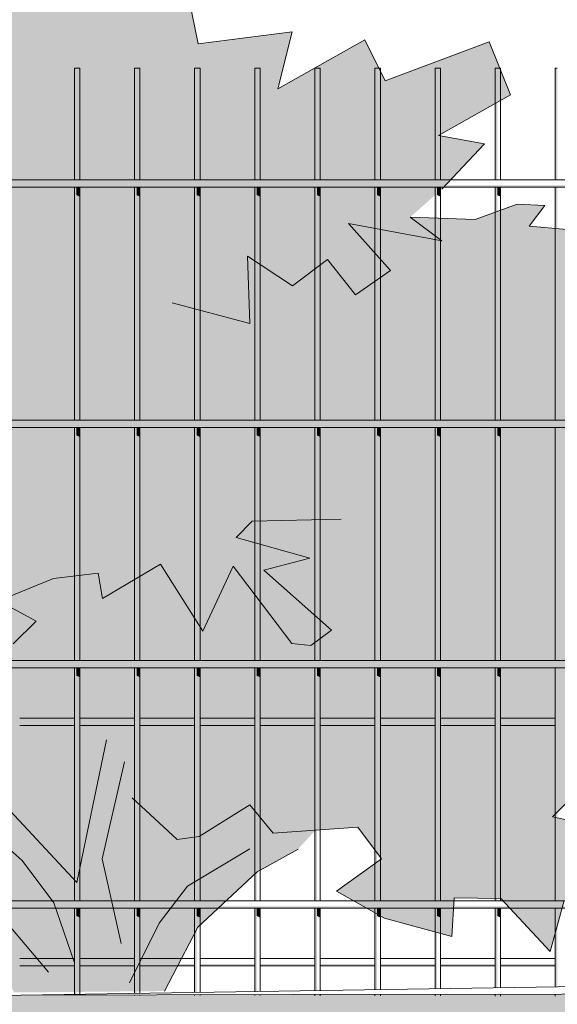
# Model space of a CAD drawing. Header units: metres. Extents: x -4 to 112, y -27 to 26.
# Tile 18 of 167: x 8.174 to 8.621, y -0.147 to 0.672. Entities that reach past the tile are written whole.
import ezdxf

# ---------------------------------------------------------------- set-up
doc = ezdxf.new("R2010")
doc.units = ezdxf.units.M
doc.header["$MEASUREMENT"] = 0
for name, color, linetype in [('40 Absturzsicherung', 7, 'Continuous'), ('60 Auffüllung gesamt', 7, 'Continuous'), ('60 Pflanzen außen', 7, 'Continuous')]:
    doc.layers.add(name, color=color, linetype=linetype)

# ---------------------------------------------------------------- blocks, each defined once
blk = doc.blocks.new('Sträucher 27[26]_1', base_point=(8.23496, -0.13948))
at = {"layer": '60 Pflanzen außen', "linetype": 'Continuous', "lineweight": 0, "true_color": 0xffffff}
blk.add_hatch(color=7, dxfattribs=at).paths.add_polyline_path([(8.49879, 0.50788), (8.52524, 0.53136), (8.56069, 0.56893), (8.52243, 0.57586), (8.58217, 0.60967), (8.5646, 0.65381), (8.47798, 0.62135), (8.46111, 0.65558), (8.38882, 0.61478), (8.40055, 0.66231), (8.32243, 0.65214), (8.31257, 0.70157), (8.33958, 0.74362), (8.29119, 0.75879), (8.28924, 0.86263), (8.24675, 0.80965), (8.2023, 0.80819), (8.1994, 0.76249), (8.14575, 0.75611), (8.11621, 0.76859), (8.05939, 0.81016), (7.99629, 0.81343), (7.93898, 0.84343), (7.93965, 0.82023), (7.85683, 0.82192), (7.82051, 0.78459), (7.8498, 0.75234), (7.87129, 0.77101), (7.87129, 0.79307), (7.89863, 0.78628), (7.88887, 0.75573), (7.9416, 0.74044), (7.90058, 0.7065), (7.91034, 0.67085), (7.91815, 0.64369), (7.97283, 0.59106), (7.97102, 0.54804), (7.93107, 0.53679), (7.91424, 0.58427), (7.87127, 0.59786), (7.81517, 0.62043), (7.72065, 0.6131), (7.70433, 0.5955), (7.64863, 0.60871), (7.59985, 0.59662), (7.56254, 0.5647), (7.56366, 0.53927), (7.61711, 0.56714), (7.58844, 0.52725), (7.53046, 0.507), (7.51242, 0.47109), (7.54663, 0.49421), (7.60698, 0.50112), (7.58672, 0.45956), (7.63005, 0.45613), (7.60022, 0.44537), (7.57631, 0.43217), (7.52989, 0.39916), (7.53776, 0.38033), (7.49837, 0.3505), (7.48487, 0.3148), (7.50906, 0.29769), (7.52425, 0.31774), (7.53269, 0.27127), (7.48655, 0.24487), (7.48936, 0.21113), (7.50511, 0.22555), (7.52649, 0.20085), (7.54095, 0.18737), (7.52379, 0.16383), (7.57319, 0.16417), (7.57994, 0.18031), (7.58841, 0.14731), (7.54505, 0.12847), (7.5096, 0.09473), (7.51832, 0.06734), (7.56939, 0.06802), (7.52704, 0.02479), (7.53942, 0.03115), (7.55798, -0.02449), (7.57655, 0.01868), (7.60328, 0.02087), (7.60412, -0.02363), (7.63, -0.01043), (7.66994, -0.05714), (7.69442, -0.05396), (7.69977, -0.04809), (7.67614, -0.01777), (7.72171, -0.00897), (7.73353, 0.0145), (7.74816, -0.03), (7.77151, -0.02658), (7.77464, -0.00799), (7.81624, -0.0481), (7.84306, -0.01791), (7.86462, -0.06963), (7.87701, -0.01583), (7.93271, 0.02378), (7.95634, 0.00079), (7.96422, -0.02367), (7.99179, -0.0178), (8.0278, -0.02807), (8.05591, -0.06418), (8.04806, 0.01545), (8.11107, -0.05253), (8.15157, -0.10389), (8.16942, -0.13733), (8.29448, -0.13618), (8.32206, -0.08287), (8.37158, -0.03691), (8.40561, -0.01796), (8.42001, -0.00227), (8.45516, 0.00027), (8.47511, -0.02616), (8.43741, -0.05305), (8.47735, -0.07555), (8.53362, -0.09072), (8.53531, -0.05844), (8.57429, -0.05915), (8.6153, -0.10329), (8.62702, -0.06086), (8.67372, -0.07704), (8.69928, -0.105), (8.73053, -0.08294), (8.69904, -0.05552), (8.63659, -0.03058), (8.72155, -0.03547), (8.70905, -0.00994), (8.61726, 0.00874), (8.65242, 0.04439), (8.73393, 0.01098), (8.77276, 0.01538), (8.79499, -0.01334), (8.82171, -0.00565), (8.82114, 0.0144), (8.74632, 0.06674), (8.80476, 0.05626), (8.82255, 0.04643), (8.83405, 0.05625), (8.82039, 0.07832), (8.78328, 0.08681), (8.72297, 0.09412), (8.72157, 0.12787), (8.75814, 0.11613), (8.7874, 0.15623), (8.73642, 0.19716), (8.76376, 0.20055), (8.80595, 0.18157), (8.83072, 0.14498), (8.85548, 0.14399), (8.83602, 0.19715), (8.8536, 0.21073), (8.89656, 0.19544), (8.91024, 0.22091), (8.85549, 0.2687), (8.90048, 0.26504), (8.95906, 0.22599), (8.98489, 0.18115), (8.96746, 0.25989), (8.91739, 0.30244), (8.86281, 0.33864), (8.85775, 0.3582), (8.90051, 0.34157), (8.94106, 0.32114), (8.95907, 0.29729), (8.95734, 0.32787), (8.9112, 0.36773), (8.86732, 0.39781), (8.83018, 0.39746), (8.78236, 0.43548), (8.82119, 0.44256), (8.81725, 0.44672), (8.81106, 0.46042), (8.7261, 0.46287), (8.66871, 0.47755), (8.65833, 0.49933), (8.62903, 0.49763), (8.59782, 0.50054), (8.61076, 0.51765), (8.58797, 0.51864), (8.55286, 0.50613)])
at = {"layer": '60 Pflanzen außen', "color": 9, "linetype": 'Continuous', "lineweight": 18}
for p, q in [((8.32243, 0.65214), (8.31257, 0.70157)), ((8.40055, 0.66231), (8.32243, 0.65214)), ((8.38882, 0.61478), (8.40055, 0.66231)), ((8.46111, 0.65558), (8.38882, 0.61478)), ((8.47798, 0.62135), (8.46111, 0.65558)), ((8.5646, 0.65381), (8.47798, 0.62135)), ((8.58217, 0.60967), (8.5646, 0.65381)), ((8.52243, 0.57586), (8.58217, 0.60967)), ((8.56069, 0.56893), (8.52243, 0.57586)), ((8.52524, 0.53136), (8.56069, 0.56893)), ((8.58797, 0.51864), (8.55286, 0.50613)), ((8.61076, 0.51765), (8.58797, 0.51864)), ((8.59782, 0.50054), (8.61076, 0.51765)), ((8.52523, 0.48832), (8.4474, 0.50274)), ((8.4474, 0.50274), (8.48255, 0.4637)), ((8.55286, 0.50613), (8.49879, 0.50788)), ((8.49879, 0.50788), (8.52523, 0.48832)), ((8.62903, 0.49763), (8.59782, 0.50054)), ((8.40088, 0.45067), (8.36342, 0.47559)), ((8.36342, 0.47559), (8.36536, 0.41957)), ((8.43014, 0.47268), (8.40088, 0.45067)), ((8.45325, 0.44333), (8.43014, 0.47268)), ((8.48255, 0.4637), (8.45325, 0.44333)), ((8.36536, 0.41957), (8.30092, 0.43655)), ((8.36731, 0.25491), (8.35416, 0.24136)), ((8.44152, 0.2566), (8.36731, 0.25491)), ((8.35416, 0.24136), (8.41549, 0.22424)), ((8.41549, 0.22424), (8.37707, 0.21417)), ((8.29114, 0.21927), (8.24275, 0.19051)), ((8.32628, 0.16325), (8.29114, 0.21927)), ((8.35168, 0.21756), (8.32628, 0.16325)), ((8.4005, 0.15305), (8.35168, 0.21756)), ((8.37707, 0.21417), (8.43349, 0.16409)), ((8.20224, 0.20715), (8.15637, 0.18873)), ((8.23938, 0.21154), (8.20224, 0.20715)), ((8.24275, 0.19051), (8.23938, 0.21154)), ((8.15637, 0.18873), (8.18762, 0.17175)), ((8.18762, 0.17175), (8.16848, 0.15286)), ((8.43349, 0.16409), (8.41612, 0.15136)), ((8.41612, 0.15136), (8.4005, 0.15305)), ((8.22151, -0.04591), (8.24626, 0.07291)), ((8.26118, 0.05474), (8.24273, -0.02614)), ((8.61726, 0.00874), (8.65242, 0.04439)), ((8.30491, -0.01), (8.26749, 0.02472)), ((8.22151, -0.04591), (8.16228, 0.01813)), ((8.32319, -0.00756), (8.36533, 0.01895)), ((8.36533, 0.01895), (8.38485, -0.00482)), ((8.17594, -0.02757), (8.13194, 0.0118)), ((8.70905, -0.00994), (8.61726, 0.00874)), ((8.38485, -0.00482), (8.45516, 0.00027)), ((8.45516, 0.00027), (8.47511, -0.02616)), ((8.32319, -0.00756), (8.30491, -0.01)), ((8.31362, -0.04888), (8.36539, -0.01783)), ((8.37158, -0.03691), (8.40561, -0.01796)), ((8.2024, -0.06273), (8.17594, -0.02757)), ((8.24273, -0.02614), (8.25848, -0.09656)), ((8.47511, -0.02616), (8.43741, -0.05305)), ((8.19804, -0.12048), (8.12891, -0.03872)), ((8.32206, -0.08287), (8.37158, -0.03691)), ((8.28999, -0.07969), (8.31362, -0.04888)), ((8.43741, -0.05305), (8.47735, -0.07555)), ((8.2192, -0.11174), (8.2024, -0.06273)), ((8.53362, -0.09072), (8.53531, -0.05844)), ((8.53531, -0.05844), (8.57429, -0.05915)), ((8.57429, -0.05915), (8.6153, -0.10329)), ((8.6153, -0.10329), (8.62702, -0.06086)), ((8.26523, -0.12933), (8.28999, -0.07969)), ((8.47735, -0.07555), (8.53362, -0.09072)), ((8.29448, -0.13618), (8.32206, -0.08287))]:
    blk.add_line(p, q, dxfattribs=at)

msp = doc.modelspace()

# ---------------------------------------------------------------- hatches: boundary and pattern name
at = {"layer": '40 Absturzsicherung', "linetype": 'Continuous', "lineweight": 0, "true_color": 0x000000}
for points in [[(8.21949, 0.63191), (8.21949, 0.53891), (8.22122, 0.53891), (8.22122, 0.63191)], [(8.26949, 0.53891), (8.27122, 0.53891), (8.27122, 0.63191), (8.26949, 0.63191)], [(8.31949, 0.63191), (8.31949, 0.53891), (8.32122, 0.53891), (8.32122, 0.63191)], [(8.36949, 0.63191), (8.36949, 0.53891), (8.37122, 0.53891), (8.37122, 0.63191)], [(8.41949, 0.53891), (8.42122, 0.53891), (8.42122, 0.63191), (8.41949, 0.63191)], [(8.46949, 0.53891), (8.47122, 0.53891), (8.47122, 0.63191), (8.46949, 0.63191)], [(8.51949, 0.53891), (8.52122, 0.53891), (8.52122, 0.63191), (8.51949, 0.63191)], [(8.56949, 0.63191), (8.56949, 0.53891), (8.57122, 0.53891), (8.57122, 0.63191)], [(8.61949, 0.63191), (8.61949, 0.53891), (8.62122, 0.53891), (8.62122, 0.63191)], [(7.86734, 0.53441), (7.86734, 0.53291), (9.35199, 0.53291), (9.35199, 0.53441)], [(8.21949, 0.33891), (8.22122, 0.33891), (8.22122, 0.53291), (8.21949, 0.53291)], [(8.22122, 0.52632), (8.22401, 0.52504), (8.22401, 0.53291), (8.22122, 0.53291)], [(8.27122, 0.53291), (8.26949, 0.53291), (8.26949, 0.33891), (8.27122, 0.33891)], [(8.27122, 0.53291), (8.27122, 0.52632), (8.27401, 0.52504), (8.27401, 0.53291)], [(8.32122, 0.53291), (8.31949, 0.53291), (8.31949, 0.33891), (8.32122, 0.33891)], [(8.32122, 0.52632), (8.32401, 0.52504), (8.32401, 0.53291), (8.32122, 0.53291)], [(8.36949, 0.53291), (8.36949, 0.33891), (8.37122, 0.33891), (8.37122, 0.53291)], [(8.37122, 0.52632), (8.37401, 0.52504), (8.37401, 0.53291), (8.37122, 0.53291)], [(8.42122, 0.53291), (8.41949, 0.53291), (8.41949, 0.33891), (8.42122, 0.33891)], [(8.42122, 0.53291), (8.42122, 0.52632), (8.42401, 0.52504), (8.42401, 0.53291)], [(8.47122, 0.53291), (8.46949, 0.53291), (8.46949, 0.33891), (8.47122, 0.33891)], [(8.47122, 0.52632), (8.47401, 0.52504), (8.47401, 0.53291), (8.47122, 0.53291)], [(8.52122, 0.53291), (8.51949, 0.53291), (8.51949, 0.33891), (8.52122, 0.33891)], [(8.52122, 0.52632), (8.52401, 0.52504), (8.52401, 0.53291), (8.52122, 0.53291)], [(8.56949, 0.33891), (8.57122, 0.33891), (8.57122, 0.53291), (8.56949, 0.53291)], [(8.57122, 0.53291), (8.57122, 0.52632), (8.57401, 0.52504), (8.57401, 0.53291)], [(8.61949, 0.33891), (8.62122, 0.33891), (8.62122, 0.53291), (8.61949, 0.53291)], [(7.86734, 0.33441), (7.86734, 0.33291), (9.35199, 0.33291), (9.35199, 0.33441)], [(8.22122, 0.33291), (8.21949, 0.33291), (8.21949, 0.13891), (8.22122, 0.13891)], [(8.22122, 0.32632), (8.22401, 0.32504), (8.22401, 0.33291), (8.22122, 0.33291)], [(8.26949, 0.13891), (8.27122, 0.13891), (8.27122, 0.33291), (8.26949, 0.33291)], [(8.27122, 0.33291), (8.27122, 0.32632), (8.27401, 0.32504), (8.27401, 0.33291)], [(8.31949, 0.13891), (8.32122, 0.13891), (8.32122, 0.33291), (8.31949, 0.33291)], [(8.32122, 0.32632), (8.32401, 0.32504), (8.32401, 0.33291), (8.32122, 0.33291)], [(8.36949, 0.13891), (8.37122, 0.13891), (8.37122, 0.33291), (8.36949, 0.33291)], [(8.37122, 0.32632), (8.37401, 0.32504), (8.37401, 0.33291), (8.37122, 0.33291)], [(8.41949, 0.13891), (8.42122, 0.13891), (8.42122, 0.33291), (8.41949, 0.33291)], [(8.42122, 0.32632), (8.42401, 0.32504), (8.42401, 0.33291), (8.42122, 0.33291)], [(8.47122, 0.33291), (8.46949, 0.33291), (8.46949, 0.13891), (8.47122, 0.13891)], [(8.47122, 0.32632), (8.47401, 0.32504), (8.47401, 0.33291), (8.47122, 0.33291)], [(8.51949, 0.13891), (8.52122, 0.13891), (8.52122, 0.33291), (8.51949, 0.33291)], [(8.52122, 0.32632), (8.52401, 0.32504), (8.52401, 0.33291), (8.52122, 0.33291)], [(8.56949, 0.13891), (8.57122, 0.13891), (8.57122, 0.33291), (8.56949, 0.33291)], [(8.57122, 0.33291), (8.57122, 0.32632), (8.57401, 0.32504), (8.57401, 0.33291)], [(8.62122, 0.33291), (8.61949, 0.33291), (8.61949, 0.13891), (8.62122, 0.13891)], [(7.86734, 0.13441), (7.86734, 0.13291), (9.35199, 0.13291), (9.35199, 0.13441)], [(8.21949, -0.06109), (8.22122, -0.06109), (8.22122, 0.13291), (8.21949, 0.13291)], [(8.22122, 0.12632), (8.22401, 0.12504), (8.22401, 0.13291), (8.22122, 0.13291)], [(8.27122, 0.13291), (8.26949, 0.13291), (8.26949, -0.06109), (8.27122, -0.06109)], [(8.27122, 0.13291), (8.27122, 0.12632), (8.27401, 0.12504), (8.27401, 0.13291)], [(8.31949, 0.13291), (8.31949, -0.06109), (8.32122, -0.06109), (8.32122, 0.13291)], [(8.32122, 0.12632), (8.32401, 0.12504), (8.32401, 0.13291), (8.32122, 0.13291)], [(8.37122, 0.13291), (8.36949, 0.13291), (8.36949, -0.06109), (8.37122, -0.06109)], [(8.37122, 0.12632), (8.37401, 0.12504), (8.37401, 0.13291), (8.37122, 0.13291)], [(8.42122, 0.13291), (8.41949, 0.13291), (8.41949, -0.06109), (8.42122, -0.06109)], [(8.42122, 0.13291), (8.42122, 0.12632), (8.42401, 0.12504), (8.42401, 0.13291)], [(8.46949, -0.06109), (8.47122, -0.06109), (8.47122, 0.13291), (8.46949, 0.13291)], [(8.47122, 0.12632), (8.47401, 0.12504), (8.47401, 0.13291), (8.47122, 0.13291)], [(8.51949, -0.06109), (8.52122, -0.06109), (8.52122, 0.13291), (8.51949, 0.13291)], [(8.52122, 0.12632), (8.52401, 0.12504), (8.52401, 0.13291), (8.52122, 0.13291)], [(8.57122, 0.13291), (8.56949, 0.13291), (8.56949, -0.06109), (8.57122, -0.06109)], [(8.57122, 0.13291), (8.57122, 0.12632), (8.57401, 0.12504), (8.57401, 0.13291)], [(8.61949, -0.06109), (8.62122, -0.06109), (8.62122, 0.13291), (8.61949, 0.13291)], [(8.17401, 0.08489), (8.21949, 0.08489), (8.21949, 0.08639), (8.17401, 0.08639)], [(8.22401, 0.08489), (8.26949, 0.08489), (8.26949, 0.08639), (8.22401, 0.08639)], [(8.27401, 0.08489), (8.31949, 0.08489), (8.31949, 0.08639), (8.27401, 0.08639)], [(8.32401, 0.08639), (8.32401, 0.08489), (8.36949, 0.08489), (8.36949, 0.08639)], [(8.37401, 0.08489), (8.41949, 0.08489), (8.41949, 0.08639), (8.37401, 0.08639)], [(8.42401, 0.08489), (8.46949, 0.08489), (8.46949, 0.08639), (8.42401, 0.08639)], [(8.47401, 0.08489), (8.51949, 0.08489), (8.51949, 0.08639), (8.47401, 0.08639)], [(8.52401, 0.08489), (8.56949, 0.08489), (8.56949, 0.08639), (8.52401, 0.08639)], [(8.61949, 0.08639), (8.57401, 0.08639), (8.57401, 0.08489), (8.61949, 0.08489)], [(7.86734, -0.06559), (7.86734, -0.06709), (9.35199, -0.06709), (9.35199, -0.06559)], [(8.21949, -0.13892), (8.22122, -0.13889), (8.22122, -0.06709), (8.21949, -0.06709)], [(8.22401, -0.06709), (8.22122, -0.06709), (8.22122, -0.07368), (8.22401, -0.07496)], [(8.26949, -0.13814), (8.27122, -0.13811), (8.27122, -0.06709), (8.26949, -0.06709)], [(8.27122, -0.06709), (8.27122, -0.07368), (8.27401, -0.07496), (8.27401, -0.06709)], [(8.31949, -0.13737), (8.32122, -0.13734), (8.32122, -0.06709), (8.31949, -0.06709)], [(8.32122, -0.07368), (8.32401, -0.07496), (8.32401, -0.06709), (8.32122, -0.06709)], [(8.37122, -0.06709), (8.36949, -0.06709), (8.36949, -0.13659), (8.37122, -0.13657)], [(8.37122, -0.07368), (8.37401, -0.07496), (8.37401, -0.06709), (8.37122, -0.06709)], [(8.41949, -0.13582), (8.42122, -0.13579), (8.42122, -0.06709), (8.41949, -0.06709)], [(8.42122, -0.06709), (8.42122, -0.07368), (8.42401, -0.07496), (8.42401, -0.06709)], [(8.46949, -0.13504), (8.47122, -0.13502), (8.47122, -0.06709), (8.46949, -0.06709)], [(8.47122, -0.07368), (8.47401, -0.07496), (8.47401, -0.06709), (8.47122, -0.06709)], [(8.51949, -0.13427), (8.52122, -0.13424), (8.52122, -0.06709), (8.51949, -0.06709)], [(8.52122, -0.07368), (8.52401, -0.07496), (8.52401, -0.06709), (8.52122, -0.06709)], [(8.57122, -0.06709), (8.56949, -0.06709), (8.56949, -0.13349), (8.57122, -0.13347)], [(8.57122, -0.06709), (8.57122, -0.07368), (8.57401, -0.07496), (8.57401, -0.06709)], [(8.62122, -0.06709), (8.61949, -0.06709), (8.61949, -0.13272), (8.62122, -0.13269)], [(8.17401, -0.11511), (8.21949, -0.11511), (8.21949, -0.11361), (8.17401, -0.11361)], [(8.26949, -0.11361), (8.22401, -0.11361), (8.22401, -0.11511), (8.26949, -0.11511)], [(8.27401, -0.11511), (8.31949, -0.11511), (8.31949, -0.11361), (8.27401, -0.11361)], [(8.32401, -0.11361), (8.32401, -0.11511), (8.36949, -0.11511), (8.36949, -0.11361)], [(8.37401, -0.11511), (8.41949, -0.11511), (8.41949, -0.11361), (8.37401, -0.11361)], [(8.42401, -0.11361), (8.42401, -0.11511), (8.46949, -0.11511), (8.46949, -0.11361)], [(8.47401, -0.11511), (8.51949, -0.11511), (8.51949, -0.11361), (8.47401, -0.11361)], [(8.52401, -0.11511), (8.56949, -0.11511), (8.56949, -0.11361), (8.52401, -0.11361)], [(8.61949, -0.11361), (8.57401, -0.11361), (8.57401, -0.11511), (8.61949, -0.11511)]]:
    msp.add_hatch(color=18, dxfattribs=at).paths.add_polyline_path(points)
at = {"layer": '60 Auffüllung gesamt', "linetype": 'Continuous', "lineweight": 18, "true_color": 0xffa8a8}
h = msp.add_hatch(dxfattribs=at)
h.set_pattern_fill('Boden__gewachsen_0001', color=21, style=0, pattern_type=2)
h.set_pattern_definition([(45, (27236.1321, 0), (-0.2121320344, 0.2121320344), []), (45, (27236.0614, 0.0707), (-0.424264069, 0.424264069), []), (45, (27235.9907, 0.1414), (-0.424264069, 0.424264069), []), (135, (27235.91996, 0.21213), (0.07071067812, 0.07071067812), [0.3, -0.3])])
h.paths.add_polyline_path([(2.34191, -0.28443), (2.34191, -0.69298), (2.50699, -0.69397), (2.8673, -0.69598), (3.22984, -0.69785), (3.59551, -0.69959), (3.96526, -0.70119), (4.34006, -0.70267), (4.72095, -0.70401), (5.109, -0.70522), (5.50536, -0.70631), (5.8833, -0.70718), (6.08957, -0.71109), (6.5115, -0.71889), (6.94642, -0.72675), (7.39596, -0.73467), (7.86193, -0.7427), (8.34634, -0.75085), (8.85141, -0.75915), (9.79483, -0.799), (10.31962, -0.83367), (10.86074, -0.86989), (11.41735, -0.90764), (11.98843, -0.94687), (12.57277, -0.98753), (13.16896, -1.02956), (13.77538, -1.07286), (14.08032, -1.09492), (16.99845, -1.1819), (17.6135, -1.17264), (18.21591, -1.16346), (18.81778, -1.15417), (19.41809, -1.1448), (20.95704, -1.17045), (21.52626, -1.15977), (22.0974, -1.14918), (22.6698, -1.13868), (23.2428, -1.12828), (23.81575, -1.11801), (24.57362, -1.12083), (24.8549, -1.11575), (45.28385, -1.36547), (46.73623, -1.22914), (65.44508, -1.26604), (67.19273, -1.40584), (86.26508, -1.36627), (87.18556, -1.35899), (107.22126, -1.3255), (108.21428, -1.33315), (111.99321, -1.36852), (111.99321, -0.85613), (107.38256, -0.19263), (87.47727, -0.19196), (85.50247, -0.19128), (83.73247, -0.17598), (66.21256, -0.17421), (48.21391, -0.17346), (46.61319, -0.19028), (44.43539, -0.18985), (42.08771, -0.1735), (23.33036, -0.16849), (23.07278, -0.16833), (22.55454, -0.16786), (22.0353, -0.16723), (21.51662, -0.16646), (21.00003, -0.16555), (20.48703, -0.1645), (19.97905, -0.16332), (19.47746, -0.16202), (18.98354, -0.16059), (18.48859, -0.15901), (17.18371, -0.15255), (17.16756, -0.15353), (16.94295, -0.15251), (16.50516, -0.15038), (16.08332, -0.1482), (15.67513, -0.14597), (15.28364, -0.14369), (14.90819, -0.14139), (14.63348, -0.13993), (14.32815, -0.13855), (14.02472, -0.13731), (13.72259, -0.13618), (13.42121, -0.13517), (13.27012, -0.13472), (12.96566, -0.13469), (12.48988, -0.13475), (12.02115, -0.13489), (11.55835, -0.13513), (11.10038, -0.13545), (10.64624, -0.13586), (10.19497, -0.13636), (9.74566, -0.13693), (9.29742, -0.13759), (8.84942, -0.13833), (8.40082, -0.13915), (8.17522, -0.1396)])

# ---------------------------------------------------------------- linework, layer by layer
at = {"layer": '40 Absturzsicherung', "color": 7, "linetype": 'Continuous', "lineweight": 13}
for p, q in [((8.22122, 0.63191), (8.21949, 0.63191)), ((8.21949, 0.53891), (8.21949, 0.63191)), ((8.22401, 0.63191), (8.22122, 0.63191)), ((8.22401, 0.53891), (8.22401, 0.63191)), ((8.27122, 0.63191), (8.26949, 0.63191)), ((8.26949, 0.53891), (8.26949, 0.63191)), ((8.27401, 0.63191), (8.27122, 0.63191)), ((8.27401, 0.53891), (8.27401, 0.63191)), ((8.32122, 0.63191), (8.31949, 0.63191)), ((8.31949, 0.53891), (8.31949, 0.63191)), ((8.32401, 0.63191), (8.32122, 0.63191)), ((8.32401, 0.53891), (8.32401, 0.63191)), ((8.37122, 0.63191), (8.36949, 0.63191)), ((8.36949, 0.53891), (8.36949, 0.63191)), ((8.37401, 0.63191), (8.37122, 0.63191)), ((8.37401, 0.53891), (8.37401, 0.63191)), ((8.42122, 0.63191), (8.41949, 0.63191)), ((8.41949, 0.53891), (8.41949, 0.63191)), ((8.42401, 0.63191), (8.42122, 0.63191)), ((8.42401, 0.53891), (8.42401, 0.63191)), ((8.47122, 0.63191), (8.46949, 0.63191)), ((8.46949, 0.53891), (8.46949, 0.63191)), ((8.47401, 0.63191), (8.47122, 0.63191)), ((8.47401, 0.53891), (8.47401, 0.63191)), ((8.52122, 0.63191), (8.51949, 0.63191)), ((8.51949, 0.53891), (8.51949, 0.63191)), ((8.52401, 0.63191), (8.52122, 0.63191)), ((8.52401, 0.53891), (8.52401, 0.63191)), ((8.57122, 0.63191), (8.56949, 0.63191)), ((8.56949, 0.53891), (8.56949, 0.63191)), ((8.57401, 0.63191), (8.57122, 0.63191)), ((8.57401, 0.53891), (8.57401, 0.63191)), ((8.62122, 0.63191), (8.61949, 0.63191)), ((8.61949, 0.53891), (8.61949, 0.63191)), ((9.35199, 0.53891), (7.86734, 0.53891)), ((9.35199, 0.53291), (7.86734, 0.53291)), ((8.21949, 0.33891), (8.21949, 0.53291)), ((8.22401, 0.33891), (8.22401, 0.53291)), ((8.26949, 0.33891), (8.26949, 0.53291)), ((8.27401, 0.33891), (8.27401, 0.53291)), ((8.31949, 0.33891), (8.31949, 0.53291)), ((8.32401, 0.33891), (8.32401, 0.53291)), ((8.36949, 0.33891), (8.36949, 0.53291)), ((8.37401, 0.33891), (8.37401, 0.53291)), ((8.41949, 0.33891), (8.41949, 0.53291)), ((8.42401, 0.33891), (8.42401, 0.53291)), ((8.46949, 0.33891), (8.46949, 0.53291)), ((8.47401, 0.33891), (8.47401, 0.53291)), ((8.51949, 0.33891), (8.51949, 0.53291)), ((8.52401, 0.33891), (8.52401, 0.53291)), ((8.56949, 0.33891), (8.56949, 0.53291)), ((8.57401, 0.33891), (8.57401, 0.53291)), ((8.61949, 0.33891), (8.61949, 0.53291)), ((9.35199, 0.33891), (7.86734, 0.33891)), ((9.35199, 0.33291), (7.86734, 0.33291)), ((8.21949, 0.13891), (8.21949, 0.33291)), ((8.22401, 0.13891), (8.22401, 0.33291)), ((8.26949, 0.13891), (8.26949, 0.33291)), ((8.27401, 0.13891), (8.27401, 0.33291)), ((8.31949, 0.13891), (8.31949, 0.33291)), ((8.32401, 0.13891), (8.32401, 0.33291)), ((8.36949, 0.13891), (8.36949, 0.33291)), ((8.37401, 0.13891), (8.37401, 0.33291)), ((8.41949, 0.13891), (8.41949, 0.33291)), ((8.42401, 0.13891), (8.42401, 0.33291)), ((8.46949, 0.13891), (8.46949, 0.33291)), ((8.47401, 0.13891), (8.47401, 0.33291)), ((8.51949, 0.13891), (8.51949, 0.33291)), ((8.52401, 0.13891), (8.52401, 0.33291)), ((8.56949, 0.13891), (8.56949, 0.33291)), ((8.57401, 0.13891), (8.57401, 0.33291)), ((8.61949, 0.13891), (8.61949, 0.33291)), ((9.35199, 0.13891), (7.86734, 0.13891)), ((9.35199, 0.13291), (7.86734, 0.13291)), ((8.21949, -0.06109), (8.21949, 0.13291)), ((8.22401, -0.06109), (8.22401, 0.13291)), ((8.26949, -0.06109), (8.26949, 0.13291)), ((8.27401, -0.06109), (8.27401, 0.13291)), ((8.31949, -0.06109), (8.31949, 0.13291)), ((8.32401, -0.06109), (8.32401, 0.13291)), ((8.36949, -0.06109), (8.36949, 0.13291)), ((8.37401, -0.06109), (8.37401, 0.13291)), ((8.41949, -0.06109), (8.41949, 0.13291)), ((8.42401, -0.06109), (8.42401, 0.13291)), ((8.46949, -0.06109), (8.46949, 0.13291)), ((8.47401, -0.06109), (8.47401, 0.13291)), ((8.51949, -0.06109), (8.51949, 0.13291)), ((8.52401, -0.06109), (8.52401, 0.13291)), ((8.56949, -0.06109), (8.56949, 0.13291)), ((8.57401, -0.06109), (8.57401, 0.13291)), ((8.61949, -0.06109), (8.61949, 0.13291)), ((8.21949, 0.09089), (8.17401, 0.09089)), ((8.26949, 0.09089), (8.22401, 0.09089)), ((8.31949, 0.09089), (8.27401, 0.09089)), ((8.36949, 0.09089), (8.32401, 0.09089)), ((8.41949, 0.09089), (8.37401, 0.09089)), ((8.46949, 0.09089), (8.42401, 0.09089)), ((8.51949, 0.09089), (8.47401, 0.09089)), ((8.56949, 0.09089), (8.52401, 0.09089)), ((8.61949, 0.09089), (8.57401, 0.09089)), ((8.21949, 0.08489), (8.17401, 0.08489)), ((8.26949, 0.08489), (8.22401, 0.08489)), ((8.31949, 0.08489), (8.27401, 0.08489)), ((8.36949, 0.08489), (8.32401, 0.08489)), ((8.41949, 0.08489), (8.37401, 0.08489)), ((8.46949, 0.08489), (8.42401, 0.08489)), ((8.51949, 0.08489), (8.47401, 0.08489)), ((8.56949, 0.08489), (8.52401, 0.08489)), ((8.61949, 0.08489), (8.57401, 0.08489)), ((9.35199, -0.06109), (7.86734, -0.06109)), ((9.35199, -0.06709), (7.86734, -0.06709)), ((8.21949, -0.13892), (8.21949, -0.06709)), ((8.22401, -0.13885), (8.22401, -0.06709)), ((8.26949, -0.13814), (8.26949, -0.06709)), ((8.27401, -0.13807), (8.27401, -0.06709)), ((8.31949, -0.13737), (8.31949, -0.06709)), ((8.32401, -0.1373), (8.32401, -0.06709)), ((8.36949, -0.13659), (8.36949, -0.06709)), ((8.37401, -0.13652), (8.37401, -0.06709)), ((8.41949, -0.13582), (8.41949, -0.06709)), ((8.42401, -0.13575), (8.42401, -0.06709)), ((8.46949, -0.13504), (8.46949, -0.06709)), ((8.47401, -0.13497), (8.47401, -0.06709)), ((8.51949, -0.13427), (8.51949, -0.06709)), ((8.52401, -0.1342), (8.52401, -0.06709)), ((8.56949, -0.13349), (8.56949, -0.06709)), ((8.57401, -0.13342), (8.57401, -0.06709)), ((8.61949, -0.13272), (8.61949, -0.06709)), ((8.21949, -0.10911), (8.17401, -0.10911)), ((8.26949, -0.10911), (8.22401, -0.10911)), ((8.31949, -0.10911), (8.27401, -0.10911)), ((8.36949, -0.10911), (8.32401, -0.10911)), ((8.41949, -0.10911), (8.37401, -0.10911)), ((8.46949, -0.10911), (8.42401, -0.10911)), ((8.51949, -0.10911), (8.47401, -0.10911)), ((8.56949, -0.10911), (8.52401, -0.10911)), ((8.61949, -0.10911), (8.57401, -0.10911)), ((8.21949, -0.11511), (8.17401, -0.11511)), ((8.26949, -0.11511), (8.22401, -0.11511)), ((8.31949, -0.11511), (8.27401, -0.11511)), ((8.36949, -0.11511), (8.32401, -0.11511)), ((8.41949, -0.11511), (8.37401, -0.11511)), ((8.46949, -0.11511), (8.42401, -0.11511)), ((8.51949, -0.11511), (8.47401, -0.11511)), ((8.56949, -0.11511), (8.52401, -0.11511)), ((8.61949, -0.11511), (8.57401, -0.11511)), ((8.32401, -0.13988), (8.32401, -0.1393)), ((8.36949, -0.13997), (8.36949, -0.13921)), ((8.37401, -0.13998), (8.37401, -0.1392)), ((8.41949, -0.14006), (8.41949, -0.13912)), ((8.42401, -0.14007), (8.42401, -0.13911)), ((8.46949, -0.14016), (8.46949, -0.13902)), ((8.47401, -0.14016), (8.47401, -0.13902)), ((8.51949, -0.14025), (8.51949, -0.13893)), ((8.52401, -0.14026), (8.52401, -0.13893)), ((8.56949, -0.14034), (8.56949, -0.13884)), ((8.57401, -0.14035), (8.57401, -0.13883)), ((8.61949, -0.14044), (8.61949, -0.13875)), ((8.21949, -0.13969), (8.21949, -0.13951)), ((8.22401, -0.13969), (8.22401, -0.1395)), ((8.26949, -0.13978), (8.26949, -0.13941)), ((8.27401, -0.13979), (8.27401, -0.1394)), ((8.31949, -0.13987), (8.31949, -0.13931))]:
    msp.add_line(p, q, dxfattribs=at)
at = {"layer": '60 Auffüllung gesamt', "color": 8, "linetype": 'Continuous', "lineweight": 18}
msp.add_line((8.17522, -0.1396), (15.97067, -0.0188), dxfattribs=at)
at = {"layer": '60 Auffüllung gesamt', "color": 7, "linetype": 'Continuous', "lineweight": 18, "flags": 128}
msp.add_lwpolyline([(14.02472, -0.13731), (13.72259, -0.13618), (13.42121, -0.13517), (13.27012, -0.13472), (12.96566, -0.13469), (12.48988, -0.13475), (12.02115, -0.13489), (11.55835, -0.13513), (11.10038, -0.13545), (10.64624, -0.13586), (10.19497, -0.13636), (9.74566, -0.13693), (9.29742, -0.13759), (8.84942, -0.13833), (8.40082, -0.13915), (8.17522, -0.1396), (2.34191, -0.28443)], dxfattribs=at)

# ---------------------------------------------------------------- block references
at = {"layer": '60 Pflanzen außen', "color": 9, "linetype": 'Continuous', "lineweight": 18}
msp.add_blockref('Sträucher 27[26]_1', (8.23496, -0.13948), dxfattribs=at)

doc.saveas('drawing.dxf')
